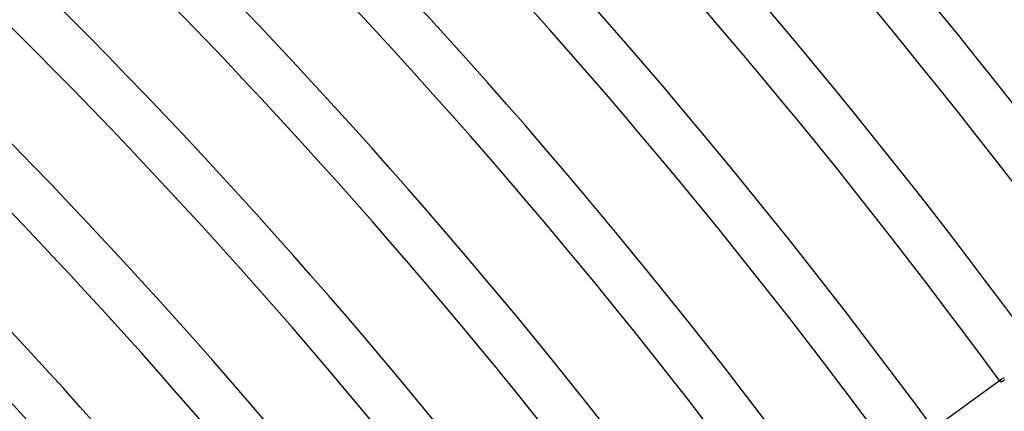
# Model space of a CAD drawing. Header units: millimetres. Extents: x -660 to 660, y -630 to 630.
# Tile 117 of 125: x 324 to 406, y 294 to 327. Entities that reach past the tile are written whole.
import ezdxf

# ---------------------------------------------------------------- set-up
doc = ezdxf.new("R2010")
doc.units = ezdxf.units.MM
doc.layers.add('HIDDEN', color=7, linetype='Continuous')
doc.layers.add('THICK', color=7, linetype='Continuous')

msp = doc.modelspace()

# ---------------------------------------------------------------- linework, layer by layer
at = {"layer": 'HIDDEN'}
for p, q in [((405.628, 297.164), (405.694, 297.193)), ((405.694, 297.193), (405.769, 297.22)), ((405.352, 296.978), (405.521, 297.1)), ((405.401, 296.921), (405.402, 296.95)), ((405.411, 296.898), (405.401, 296.921)), ((405.402, 296.95), (405.413, 296.984)), ((405.413, 296.984), (405.436, 297.021)), ((405.436, 297.021), (405.472, 297.06)), ((405.472, 297.06), (405.521, 297.1)), ((405.521, 297.1), (405.57, 297.133)), ((405.57, 297.133), (405.628, 297.164))]:
    msp.add_line(p, q, dxfattribs=at)
at = {"layer": 'THICK'}
for p, q in [((398.06, 291.679), (405.352, 296.978)), ((405.424, 296.885), (405.411, 296.898)), ((405.442, 296.876), (405.424, 296.885)), ((405.465, 296.872), (405.442, 296.876)), ((405.493, 296.873), (405.465, 296.872)), ((405.524, 296.879), (405.493, 296.873)), ((405.559, 296.891), (405.524, 296.879)), ((405.597, 296.909), (405.559, 296.891)), ((405.638, 296.933), (405.597, 296.909)), ((405.683, 296.963), (405.638, 296.933)), ((405.73, 296.998), (405.683, 296.963)), ((405.78, 297.04), (405.73, 296.998))]:
    msp.add_line(p, q, dxfattribs=at)
for radius, start, end in [(549.5, 36.20853, 71.79144), (545.5, 36.1808, 71.81917), (538.75, 36.21271, 71.78731), (534.75, 36.19031, 71.80966), (528, 36.21701, 71.78296), (524, 36.19947, 71.80055), (517.25, 36.22153, 71.77843), (513.25, 36.20824, 71.79173), (506.5, 36.22623, 71.77374), (502.5, 36.21672, 71.78325), (495.75, 36.23116, 71.76887), (491.75, 36.22491, 71.77505), (485, 36.23626, 71.76371), (481, 36.23282, 71.76715), (474.25, 36.24164, 71.75838), (470.25, 36.24044, 71.75953), (463.5, 36.24726, 71.75277), (459.5, 36.24777, 71.75219), (452.75, 36.2531, 71.74692), (448.75, 36.25482, 71.74514), (442, 36.25923, 71.74073), (438, 36.26158, 71.73838), (431.25, 36.26571, 71.73426), (427.25, 36.26806, 71.73197), (420.5, 36.27253, 71.7275), (416.5, 36.27413, 71.72589), (409.75, 36.27969, 71.72034), (405.75, 36.28244, 71.71759)]:
    msp.add_arc((0, 0), radius, start, end, dxfattribs=at)

doc.saveas('drawing.dxf')
